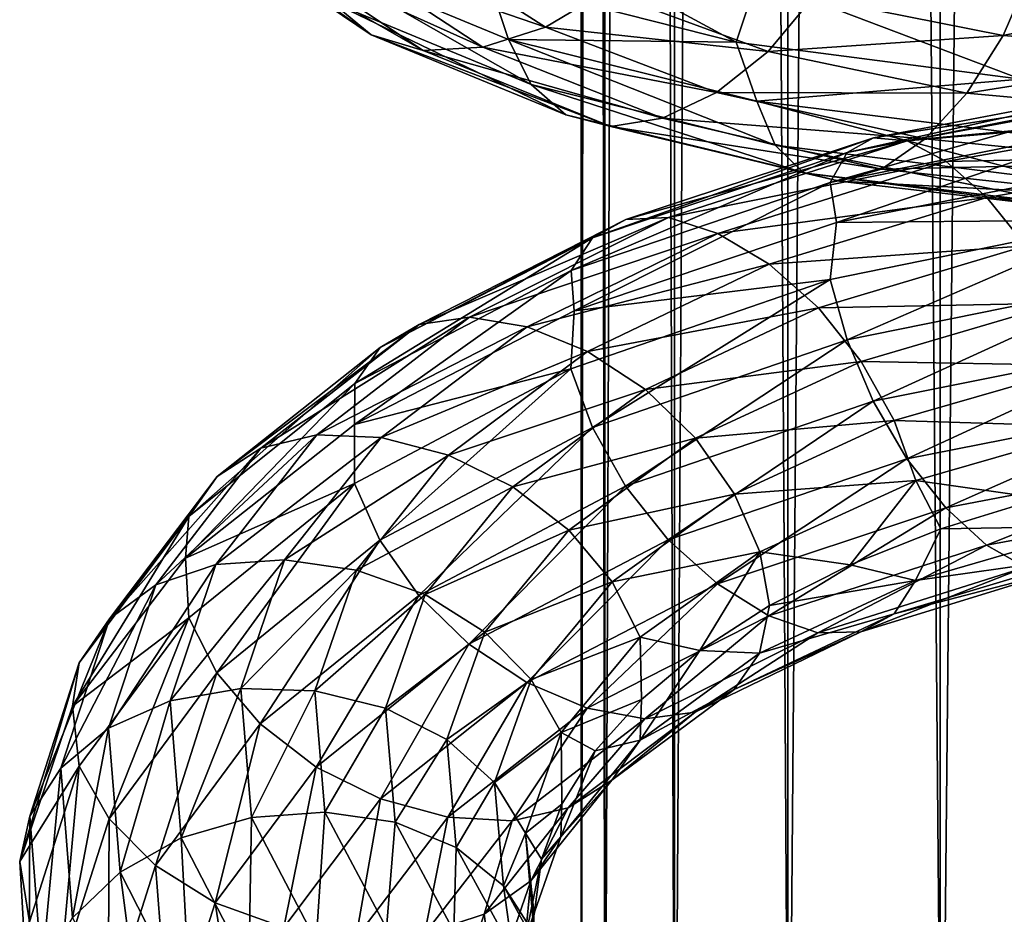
# Model space of a CAD drawing. Header units: metres. Extents: x -40 to 117, y -433 to 89.
# Tile 127 of 256: x -19 to -9, y -314 to -304. Entities that reach past the tile are written whole.
import ezdxf

# ---------------------------------------------------------------- set-up
doc = ezdxf.new("R2010")
doc.units = ezdxf.units.M
doc.layers.add('solid_506114_24501146', color=7, linetype='CONTINUOUS')

msp = doc.modelspace()

# ---------------------------------------------------------------- linework, layer by layer
at = {"layer": 'solid_506114_24501146'}
for points in [[(-7.222413, -315.732147, 285.176147), (-7.222413, -120.937187, 250.828537), (-9.192389, -121.217926, 249.236389)], [(-9.192389, -316.012909, 283.583984), (-9.192389, -121.217926, 249.236389), (-10.809105, -121.560013, 247.296341)], [(-9.192389, -316.012909, 283.583984), (-7.222413, -315.732147, 285.176147), (-9.192389, -121.217926, 249.236389)], [(-10.809105, -316.35498, 281.643951), (-10.809105, -121.560013, 247.296341), (-12.010434, -121.950287, 245.082962)], [(-10.809105, -316.35498, 281.643951), (-9.192389, -316.012909, 283.583984), (-10.809105, -121.560013, 247.296341)], [(-12.010434, -316.74527, 279.430573), (-12.010434, -121.950287, 245.082962), (-12.750209, -122.373764, 242.68129)], [(-12.010434, -316.74527, 279.430573), (-10.809105, -316.35498, 281.643951), (-12.010434, -121.950287, 245.082962)], [(-12.750209, -317.168732, 277.0289), (-12.750209, -122.373764, 242.68129), (-13, -122.814171, 240.183655)], [(-12.750209, -317.168732, 277.0289), (-12.010434, -316.74527, 279.430573), (-12.750209, -122.373764, 242.68129)], [(-13, -317.609131, 274.53125), (-13, -122.814171, 240.183655), (-12.750209, -123.25457, 237.686005)], [(-13, -317.609131, 274.53125), (-12.750209, -317.168732, 277.0289), (-13, -122.814171, 240.183655)], [(-12.750209, -318.04953, 272.03363), (-13, -317.609131, 274.53125), (-12.750209, -123.25457, 237.686005)], [(-12.750209, -318.04953, 272.03363), (-12.750209, -123.25457, 237.686005), (-12.010434, -123.678047, 235.284348)], [(-12.010434, -318.473022, 269.631958), (-12.750209, -318.04953, 272.03363), (-12.010434, -123.678047, 235.284348)], [(-12.010434, -318.473022, 269.631958), (-12.010434, -123.678047, 235.284348), (-10.809105, -124.068329, 233.070969)], [(-10.809105, -318.863312, 267.418579), (-12.010434, -318.473022, 269.631958), (-10.809105, -124.068329, 233.070969)], [(-10.809105, -318.863312, 267.418579), (-10.809105, -124.068329, 233.070969), (-9.192389, -124.410408, 231.13092)], [(-9.192389, -319.205383, 265.478516), (-10.809105, -318.863312, 267.418579), (-9.192389, -124.410408, 231.13092)], [(-9.192389, -319.205383, 265.478516), (-9.192389, -124.410408, 231.13092), (-7.222413, -124.691147, 229.538757)], [(-7.222413, -319.486115, 263.886383), (-9.192389, -319.205383, 265.478516), (-7.222413, -124.691147, 229.538757)], [(-17.231327, -303.141998, 971.176819), (-16.760611, -303.525848, 970.73053), (-15.227415, -304.562164, 973.597473)], [(-15.655072, -304.212738, 974.119324), (-17.231327, -303.141998, 971.176819), (-15.227415, -304.562164, 973.597473)], [(-13.77064, -303.333984, 978.041809), (-13.984325, -303.974182, 977.608337), (-11.357233, -304.641357, 979.959351)], [(-11.134676, -303.972687, 980.361267), (-13.77064, -303.333984, 978.041809), (-11.357233, -304.641357, 979.959351)], [(-16.760611, -303.525848, 970.73053), (-16.154909, -303.741547, 970.32019), (-14.67712, -304.728638, 973.091736)], [(-15.227415, -304.562164, 973.597473), (-16.760611, -303.525848, 970.73053), (-14.67712, -304.728638, 973.091736)], [(-15.456991, -303.769409, 969.978516), (-14.727619, -303.620453, 969.728027), (-13.380394, -304.481201, 972.278687)], [(-13.380394, -304.481201, 972.278687), (-14.727619, -303.620453, 969.728027), (-12.74581, -304.103424, 972.033386)], [(-16.154909, -303.741547, 970.32019), (-15.456991, -303.769409, 969.978516), (-14.043045, -304.696075, 972.641602)], [(-14.67712, -304.728638, 973.091736), (-16.154909, -303.741547, 970.32019), (-14.043045, -304.696075, 972.641602)], [(-15.931606, -303.717987, 974.612915), (-15.655072, -304.212738, 974.119324), (-13.533085, -305.091461, 976.770386)], [(-13.772136, -304.611908, 977.308716), (-15.931606, -303.717987, 974.612915), (-13.533085, -305.091461, 976.770386)], [(-13.984325, -303.974182, 977.608337), (-15.931606, -303.717987, 974.612915), (-13.772136, -304.611908, 977.308716)], [(-14.043045, -304.696075, 972.641602), (-15.456991, -303.769409, 969.978516), (-13.380394, -304.481201, 972.278687)], [(-8.523756, -304.568909, 975.893066), (-10.541626, -304.168915, 974.058472), (-8.223972, -303.870453, 975.824463)], [(-8.523756, -304.568909, 975.893066), (-8.223972, -303.870453, 975.824463), (-5.990263, -304.027985, 977.269531)], [(-11.357233, -304.641357, 979.959351), (-13.984325, -303.974182, 977.608337), (-13.772136, -304.611908, 977.308716)], [(-11.134676, -303.972687, 980.361267), (-11.357233, -304.641357, 979.959351), (-8.335703, -305.032654, 981.854614)], [(-8.110392, -304.336792, 982.22345), (-11.134676, -303.972687, 980.361267), (-8.335703, -305.032654, 981.854614)], [(-6.208622, -304.753662, 977.380188), (-8.523756, -304.568909, 975.893066), (-5.990263, -304.027985, 977.269531)], [(-13.380394, -304.481201, 972.278687), (-12.74581, -304.103424, 972.033386), (-11.018162, -304.740814, 974.24054)], [(-11.018162, -304.740814, 974.24054), (-12.74581, -304.103424, 972.033386), (-10.541626, -304.168915, 974.058472)], [(-11.018162, -304.740814, 974.24054), (-10.541626, -304.168915, 974.058472), (-8.523756, -304.568909, 975.893066)], [(-15.655072, -304.212738, 974.119324), (-15.227415, -304.562164, 973.597473), (-13.163394, -305.410858, 976.181396)], [(-13.533085, -305.091461, 976.770386), (-15.655072, -304.212738, 974.119324), (-13.163394, -305.410858, 976.181396)], [(-14.043045, -304.696075, 972.641602), (-13.380394, -304.481201, 972.278687), (-11.56673, -305.176086, 974.581116)], [(-11.56673, -305.176086, 974.581116), (-13.380394, -304.481201, 972.278687), (-11.018162, -304.740814, 974.24054)], [(-15.227415, -304.562164, 973.597473), (-14.67712, -304.728638, 973.091736), (-12.68769, -305.534332, 975.59082)], [(-13.163394, -305.410858, 976.181396), (-15.227415, -304.562164, 973.597473), (-12.68769, -305.534332, 975.59082)], [(-8.909074, -305.184052, 976.144653), (-11.018162, -304.740814, 974.24054), (-8.523756, -304.568909, 975.893066)], [(-8.909074, -305.184052, 976.144653), (-8.523756, -304.568909, 975.893066), (-6.208622, -304.753662, 977.380188)], [(-14.67712, -304.728638, 973.091736), (-14.043045, -304.696075, 972.641602), (-12.139562, -305.448822, 975.044128)], [(-12.139562, -305.448822, 975.044128), (-14.043045, -304.696075, 972.641602), (-11.56673, -305.176086, 974.581116)], [(-13.772136, -304.611908, 977.308716), (-13.533085, -305.091461, 976.770386), (-10.942593, -305.733978, 979.048157)], [(-11.135884, -305.266785, 979.623962), (-13.772136, -304.611908, 977.308716), (-10.942593, -305.733978, 979.048157)], [(-11.357233, -304.641357, 979.959351), (-13.772136, -304.611908, 977.308716), (-11.135884, -305.266785, 979.623962)], [(-8.335703, -305.032654, 981.854614), (-11.357233, -304.641357, 979.959351), (-11.135884, -305.266785, 979.623962)], [(-12.68769, -305.534332, 975.59082), (-14.67712, -304.728638, 973.091736), (-12.139562, -305.448822, 975.044128)], [(-11.56673, -305.176086, 974.581116), (-11.018162, -304.740814, 974.24054), (-8.909074, -305.184052, 976.144653)], [(-6.489285, -305.401764, 977.685974), (-8.909074, -305.184052, 976.144653), (-6.208622, -304.753662, 977.380188)], [(-13.533085, -305.091461, 976.770386), (-13.163394, -305.410858, 976.181396), (-10.643668, -306.028809, 978.402893)], [(-10.942593, -305.733978, 979.048157), (-13.533085, -305.091461, 976.770386), (-10.643668, -306.028809, 978.402893)], [(-8.335703, -305.032654, 981.854614), (-11.135884, -305.266785, 979.623962), (-8.111272, -305.64386, 981.483704)], [(-6.927568, -305.089142, 941.794067), (-7.122744, -305.213409, 941.124939), (-10.17845, -305.811523, 942.690063)], [(-9.899543, -305.656281, 943.325439), (-6.927568, -305.089142, 941.794067), (-10.17845, -305.811523, 942.690063)], [(-6.676706, -305.157471, 942.48822), (-6.927568, -305.089142, 941.794067), (-9.899543, -305.656281, 943.325439)], [(-12.139562, -305.448822, 975.044128), (-11.56673, -305.176086, 974.581116), (-9.352636, -305.666992, 976.565613)], [(-9.352636, -305.666992, 976.565613), (-11.56673, -305.176086, 974.581116), (-8.909074, -305.184052, 976.144653)], [(-7.122744, -305.213409, 941.124939), (-7.249263, -305.509552, 940.533142), (-10.359246, -306.130188, 942.119202)], [(-10.17845, -305.811523, 942.690063), (-7.122744, -305.213409, 941.124939), (-10.359246, -306.130188, 942.119202)], [(-9.541059, -305.687408, 943.975098), (-6.676706, -305.157471, 942.48822), (-9.899543, -305.656281, 943.325439)], [(-6.387924, -305.419037, 943.155396), (-6.676706, -305.157471, 942.48822), (-9.541059, -305.687408, 943.975098)], [(-9.352636, -305.666992, 976.565613), (-8.909074, -305.184052, 976.144653), (-6.489285, -305.401764, 977.685974)], [(-11.135884, -305.266785, 979.623962), (-10.942593, -305.733978, 979.048157), (-7.97048, -306.102081, 980.879211)], [(-8.111272, -305.64386, 981.483704), (-11.135884, -305.266785, 979.623962), (-7.97048, -306.102081, 980.879211)], [(-13.163394, -305.410858, 976.181396), (-12.68769, -305.534332, 975.59082), (-10.259023, -306.116852, 977.741028)], [(-10.643668, -306.028809, 978.402893), (-13.163394, -305.410858, 976.181396), (-10.259023, -306.116852, 977.741028)], [(-9.128387, -305.908112, 944.590271), (-6.387924, -305.419037, 943.155396), (-9.541059, -305.687408, 943.975098)], [(-6.812371, -305.920898, 978.169495), (-9.352636, -305.666992, 976.565613), (-6.489285, -305.401764, 977.685974)], [(-6.086369, -305.842194, 943.744385), (-6.387924, -305.419037, 943.155396), (-9.128387, -305.908112, 944.590271)], [(-12.68769, -305.534332, 975.59082), (-12.139562, -305.448822, 975.044128), (-9.815817, -305.98761, 977.113037)], [(-10.259023, -306.116852, 977.741028), (-12.68769, -305.534332, 975.59082), (-9.815817, -305.98761, 977.113037)], [(-9.815817, -305.98761, 977.113037), (-12.139562, -305.448822, 975.044128), (-9.352636, -305.666992, 976.565613)], [(-10.359246, -306.130188, 942.119202), (-7.249263, -305.509552, 940.533142), (-10.29197, -306.554504, 941.58252)], [(-7.249263, -305.509552, 940.533142), (-7.160658, -305.938721, 940.016418), (-10.29197, -306.554504, 941.58252)], [(-9.899543, -305.656281, 943.325439), (-10.17845, -305.811523, 942.690063), (-12.879917, -306.716766, 944.698914)], [(-12.526985, -306.520905, 945.289185), (-9.899543, -305.656281, 943.325439), (-12.879917, -306.716766, 944.698914)], [(-9.541059, -305.687408, 943.975098), (-9.899543, -305.656281, 943.325439), (-12.526985, -306.520905, 945.289185)], [(-12.073357, -306.503143, 945.879272), (-9.541059, -305.687408, 943.975098), (-12.526985, -306.520905, 945.289185)], [(-9.128387, -305.908112, 944.590271), (-9.541059, -305.687408, 943.975098), (-12.073357, -306.503143, 945.879272)], [(-10.942593, -305.733978, 979.048157), (-10.643668, -306.028809, 978.402893), (-7.752746, -306.378571, 980.190613)], [(-7.97048, -306.102081, 980.879211), (-10.942593, -305.733978, 979.048157), (-7.752746, -306.378571, 980.190613)], [(-9.815817, -305.98761, 977.113037), (-9.352636, -305.666992, 976.565613), (-6.812371, -305.920898, 978.169495)], [(-10.17845, -305.811523, 942.690063), (-10.359246, -306.130188, 942.119202), (-13.1087, -307.06485, 944.155823)], [(-12.879917, -306.716766, 944.698914), (-10.17845, -305.811523, 942.690063), (-13.1087, -307.06485, 944.155823)], [(-8.697463, -306.2901, 945.124512), (-6.086369, -305.842194, 943.744385), (-9.128387, -305.908112, 944.590271)], [(-5.797818, -306.392517, 944.203674), (-6.086369, -305.842194, 943.744385), (-8.697463, -306.2901, 945.124512)], [(-11.551157, -306.670166, 946.424683), (-9.128387, -305.908112, 944.590271), (-12.073357, -306.503143, 945.879272)], [(-8.697463, -306.2901, 945.124512), (-9.128387, -305.908112, 944.590271), (-11.551157, -306.670166, 946.424683)], [(-10.29197, -306.554504, 941.58252), (-7.160658, -305.938721, 940.016418), (-7.25005, -306.526062, 939.783142)], [(-7.149747, -306.27774, 978.782532), (-9.815817, -305.98761, 977.113037), (-6.812371, -305.920898, 978.169495)], [(-10.643668, -306.028809, 978.402893), (-10.259023, -306.116852, 977.741028), (-7.472574, -306.439972, 979.473572)], [(-7.752746, -306.378571, 980.190613), (-10.643668, -306.028809, 978.402893), (-7.472574, -306.439972, 979.473572)], [(-10.259023, -306.116852, 977.741028), (-9.815817, -305.98761, 977.113037), (-7.149747, -306.27774, 978.782532)], [(-13.1087, -307.06485, 944.155823), (-10.359246, -306.130188, 942.119202), (-13.075625, -307.491058, 943.607239)], [(-10.359246, -306.130188, 942.119202), (-10.29197, -306.554504, 941.58252), (-13.075625, -307.491058, 943.607239)], [(-7.472574, -306.439972, 979.473572), (-10.259023, -306.116852, 977.741028), (-7.149747, -306.27774, 978.782532)], [(-11.005861, -306.997986, 946.885193), (-8.697463, -306.2901, 945.124512), (-11.551157, -306.670166, 946.424683)], [(-8.285122, -306.802277, 945.530945), (-8.697463, -306.2901, 945.124512), (-11.005861, -306.997986, 946.885193)], [(-8.285122, -306.802277, 945.530945), (-5.797818, -306.392517, 944.203674), (-8.697463, -306.2901, 945.124512)], [(-12.526985, -306.520905, 945.289185), (-12.879917, -306.716766, 944.698914), (-15.134977, -307.880432, 947.090088)], [(-14.720253, -307.635834, 947.625427), (-12.526985, -306.520905, 945.289185), (-15.134977, -307.880432, 947.090088)], [(-12.073357, -306.503143, 945.879272), (-12.526985, -306.520905, 945.289185), (-14.720253, -307.635834, 947.625427)], [(-14.187201, -307.559387, 948.142883), (-12.073357, -306.503143, 945.879272), (-14.720253, -307.635834, 947.625427)], [(-11.551157, -306.670166, 946.424683), (-12.073357, -306.503143, 945.879272), (-14.187201, -307.559387, 948.142883)], [(-13.075625, -307.491058, 943.607239), (-10.29197, -306.554504, 941.58252), (-10.360371, -307.157776, 941.365051)], [(-10.360371, -307.157776, 941.365051), (-7.25005, -306.526062, 939.783142), (-10.18054, -307.797943, 941.232422)], [(-10.29197, -306.554504, 941.58252), (-7.25005, -306.526062, 939.783142), (-10.360371, -307.157776, 941.365051)], [(-7.25005, -306.526062, 939.783142), (-7.124207, -307.178772, 939.67511), (-10.18054, -307.797943, 941.232422)], [(-13.573573, -307.661865, 948.60321), (-11.551157, -306.670166, 946.424683), (-14.187201, -307.559387, 948.142883)], [(-11.005861, -306.997986, 946.885193), (-11.551157, -306.670166, 946.424683), (-13.573573, -307.661865, 948.60321)], [(-12.879917, -306.716766, 944.698914), (-13.1087, -307.06485, 944.155823), (-15.403815, -308.263885, 946.580688)], [(-15.134977, -307.880432, 947.090088), (-12.879917, -306.716766, 944.698914), (-15.403815, -308.263885, 946.580688)], [(-10.48408, -307.459961, 947.220581), (-8.285122, -306.802277, 945.530945), (-11.005861, -306.997986, 946.885193)], [(-7.927264, -307.411804, 945.765259), (-8.285122, -306.802277, 945.530945), (-10.48408, -307.459961, 947.220581)], [(-12.932805, -307.924591, 948.973877), (-11.005861, -306.997986, 946.885193), (-13.573573, -307.661865, 948.60321)], [(-10.48408, -307.459961, 947.220581), (-11.005861, -306.997986, 946.885193), (-12.932805, -307.924591, 948.973877)], [(-13.1087, -307.06485, 944.155823), (-13.075625, -307.491058, 943.607239), (-15.405274, -308.696198, 946.022644)], [(-15.403815, -308.263885, 946.580688), (-13.1087, -307.06485, 944.155823), (-15.405274, -308.696198, 946.022644)], [(-13.110123, -308.106659, 943.395325), (-10.360371, -307.157776, 941.365051), (-12.882563, -308.730194, 943.22937)], [(-13.075625, -307.491058, 943.607239), (-10.360371, -307.157776, 941.365051), (-13.110123, -308.106659, 943.395325)], [(-10.360371, -307.157776, 941.365051), (-10.18054, -307.797943, 941.232422), (-12.882563, -308.730194, 943.22937)], [(-10.18054, -307.797943, 941.232422), (-7.124207, -307.178772, 939.67511), (-9.902433, -308.450653, 941.274963)], [(-7.124207, -307.178772, 939.67511), (-6.929591, -307.854614, 939.75415), (-9.902433, -308.450653, 941.274963)], [(-10.031242, -308.027557, 947.392578), (-7.927264, -307.411804, 945.765259), (-10.48408, -307.459961, 947.220581)], [(-7.649157, -308.071259, 945.812866), (-7.927264, -307.411804, 945.765259), (-10.031242, -308.027557, 947.392578)], [(-15.405274, -308.696198, 946.022644), (-13.075625, -307.491058, 943.607239), (-13.110123, -308.106659, 943.395325)], [(-12.319669, -308.326202, 949.222412), (-10.48408, -307.459961, 947.220581), (-12.932805, -307.924591, 948.973877)], [(-10.031242, -308.027557, 947.392578), (-10.48408, -307.459961, 947.220581), (-12.319669, -308.326202, 949.222412)], [(-14.720253, -307.635834, 947.625427), (-15.134977, -307.880432, 947.090088), (-16.862629, -309.248749, 949.793701)], [(-16.400564, -308.948914, 950.266052), (-14.720253, -307.635834, 947.625427), (-16.862629, -309.248749, 949.793701)], [(-14.187201, -307.559387, 948.142883), (-14.720253, -307.635834, 947.625427), (-16.400564, -308.948914, 950.266052)], [(-15.806665, -308.805969, 950.700256), (-14.187201, -307.559387, 948.142883), (-16.400564, -308.948914, 950.266052)], [(-13.573573, -307.661865, 948.60321), (-14.187201, -307.559387, 948.142883), (-15.806665, -308.805969, 950.700256)], [(-15.122992, -308.835327, 951.062988), (-13.573573, -307.661865, 948.60321), (-15.806665, -308.805969, 950.700256)], [(-12.932805, -307.924591, 948.973877), (-13.573573, -307.661865, 948.60321), (-15.122992, -308.835327, 951.062988)], [(-12.882563, -308.730194, 943.22937), (-10.18054, -307.797943, 941.232422), (-12.530643, -309.352295, 943.222595)], [(-10.18054, -307.797943, 941.232422), (-9.902433, -308.450653, 941.274963), (-12.530643, -309.352295, 943.222595)], [(-15.134977, -307.880432, 947.090088), (-15.403815, -308.263885, 946.580688), (-17.162155, -309.672211, 949.322876)], [(-16.862629, -309.248749, 949.793701), (-15.134977, -307.880432, 947.090088), (-17.162155, -309.672211, 949.322876)], [(-14.40908, -309.024261, 951.330505), (-12.932805, -307.924591, 948.973877), (-15.122992, -308.835327, 951.062988)], [(-12.319669, -308.326202, 949.222412), (-12.932805, -307.924591, 948.973877), (-14.40908, -309.024261, 951.330505)], [(-9.902433, -308.450653, 941.274963), (-6.929591, -307.854614, 939.75415), (-9.544575, -309.061127, 941.499451)], [(-6.929591, -307.854614, 939.75415), (-6.679167, -308.497406, 940.024475), (-9.544575, -309.061127, 941.499451)], [(-11.787547, -308.843353, 949.318237), (-10.031242, -308.027557, 947.392578), (-12.319669, -308.326202, 949.222412)], [(-9.679323, -308.656189, 947.391174), (-10.031242, -308.027557, 947.392578), (-11.787547, -308.843353, 949.318237)], [(-9.679323, -308.656189, 947.391174), (-7.649157, -308.071259, 945.812866), (-10.031242, -308.027557, 947.392578)], [(-15.405488, -309.322601, 945.812134), (-13.110123, -308.106659, 943.395325), (-15.138085, -309.926025, 945.605225)], [(-15.405274, -308.696198, 946.022644), (-13.110123, -308.106659, 943.395325), (-15.405488, -309.322601, 945.812134)], [(-13.110123, -308.106659, 943.395325), (-12.882563, -308.730194, 943.22937), (-15.138085, -309.926025, 945.605225)], [(-7.469326, -308.723541, 945.678894), (-7.649157, -308.071259, 945.812866), (-9.679323, -308.656189, 947.391174)], [(-15.403815, -308.263885, 946.580688), (-15.405274, -308.696198, 946.022644), (-17.199165, -310.115662, 948.759888)], [(-17.162155, -309.672211, 949.322876), (-15.403815, -308.263885, 946.580688), (-17.199165, -310.115662, 948.759888)], [(-13.725955, -309.357422, 951.479309), (-12.319669, -308.326202, 949.222412), (-14.40908, -309.024261, 951.330505)], [(-11.787547, -308.843353, 949.318237), (-12.319669, -308.326202, 949.222412), (-13.725955, -309.357422, 951.479309)], [(-12.530643, -309.352295, 943.222595), (-9.902433, -308.450653, 941.274963), (-12.077806, -309.920074, 943.385315)], [(-9.902433, -308.450653, 941.274963), (-9.544575, -309.061127, 941.499451), (-12.077806, -309.920074, 943.385315)], [(-9.544575, -309.061127, 941.499451), (-6.679167, -308.497406, 940.024475), (-9.132234, -309.581726, 941.894531)], [(-6.679167, -308.497406, 940.024475), (-6.390616, -309.057281, 940.471497), (-9.132234, -309.581726, 941.894531)], [(-11.374012, -309.434814, 949.256836), (-9.679323, -308.656189, 947.391174), (-11.787547, -308.843353, 949.318237)], [(-9.451763, -309.290649, 947.224792), (-9.679323, -308.656189, 947.391174), (-11.374012, -309.434814, 949.256836)], [(-9.451763, -309.290649, 947.224792), (-7.469326, -308.723541, 945.678894), (-9.679323, -308.656189, 947.391174)], [(-17.199165, -310.115662, 948.759888), (-15.405274, -308.696198, 946.022644), (-15.405488, -309.322601, 945.812134)], [(-15.138085, -309.926025, 945.605225), (-12.882563, -308.730194, 943.22937), (-14.724551, -310.511261, 945.538147)], [(-12.882563, -308.730194, 943.22937), (-12.530643, -309.352295, 943.222595), (-14.724551, -310.511261, 945.538147)], [(-9.451763, -309.290649, 947.224792), (-8.128436, -309.47937, 945.877075), (-7.469326, -308.723541, 945.678894)], [(-15.806665, -308.805969, 950.700256), (-16.400564, -308.948914, 950.266052), (-17.512945, -310.398315, 953.127808)], [(-16.878765, -310.183441, 953.471008), (-15.806665, -308.805969, 950.700256), (-17.512945, -310.398315, 953.127808)], [(-15.122992, -308.835327, 951.062988), (-15.806665, -308.805969, 950.700256), (-16.878765, -310.183441, 953.471008)], [(-16.14872, -310.133728, 953.727051), (-15.122992, -308.835327, 951.062988), (-16.878765, -310.183441, 953.471008)], [(-14.40908, -309.024261, 951.330505), (-15.122992, -308.835327, 951.062988), (-16.14872, -310.133728, 953.727051)], [(-13.133091, -309.817383, 951.487671), (-11.787547, -308.843353, 949.318237), (-13.725955, -309.357422, 951.479309)], [(-11.374012, -309.434814, 949.256836), (-11.787547, -308.843353, 949.318237), (-13.133091, -309.817383, 951.487671)], [(-16.400564, -308.948914, 950.266052), (-16.862629, -309.248749, 949.793701), (-18.006351, -310.757904, 952.724243)], [(-17.512945, -310.398315, 953.127808), (-16.400564, -308.948914, 950.266052), (-18.006351, -310.757904, 952.724243)], [(-15.386387, -310.242889, 953.881714), (-14.40908, -309.024261, 951.330505), (-16.14872, -310.133728, 953.727051)], [(-13.725955, -309.357422, 951.479309), (-14.40908, -309.024261, 951.330505), (-15.386387, -310.242889, 953.881714)], [(-12.077806, -309.920074, 943.385315), (-9.544575, -309.061127, 941.499451), (-11.556025, -310.388947, 943.710327)], [(-9.544575, -309.061127, 941.499451), (-9.132234, -309.581726, 941.894531), (-11.556025, -310.388947, 943.710327)], [(-9.132234, -309.581726, 941.894531), (-6.390616, -309.057281, 940.471497), (-8.70131, -309.976654, 942.419189)], [(-6.390616, -309.057281, 940.471497), (-6.089061, -309.49472, 941.049988), (-8.70131, -309.976654, 942.419189)], [(-16.862629, -309.248749, 949.793701), (-17.162155, -309.672211, 949.322876), (-18.326193, -311.22467, 952.295593)], [(-18.006351, -310.757904, 952.724243), (-16.862629, -309.248749, 949.793701), (-18.326193, -311.22467, 952.295593)], [(-11.10661, -310.04776, 949.050659), (-9.451763, -309.290649, 947.224792), (-11.374012, -309.434814, 949.256836)], [(-11.10661, -310.04776, 949.050659), (-10.148625, -310.185028, 947.683838), (-9.451763, -309.290649, 947.224792)], [(-9.451763, -309.290649, 947.224792), (-10.148625, -310.185028, 947.683838), (-9.186662, -309.803345, 946.738525)], [(-9.451763, -309.290649, 947.224792), (-9.186662, -309.803345, 946.738525), (-8.128436, -309.47937, 945.877075)], [(-17.199165, -310.115662, 948.759888), (-15.405488, -309.322601, 945.812134), (-17.164019, -310.750092, 948.544739)], [(-17.164019, -310.750092, 948.544739), (-15.405488, -309.322601, 945.812134), (-16.866093, -311.330688, 948.290771)], [(-15.405488, -309.322601, 945.812134), (-15.138085, -309.926025, 945.605225), (-16.866093, -311.330688, 948.290771)], [(-14.656928, -310.502045, 953.921509), (-13.725955, -309.357422, 951.479309), (-15.386387, -310.242889, 953.881714)], [(-14.724551, -310.511261, 945.538147), (-12.530643, -309.352295, 943.222595), (-14.192429, -311.027679, 945.625244)], [(-13.133091, -309.817383, 951.487671), (-13.725955, -309.357422, 951.479309), (-14.656928, -310.502045, 953.921509)], [(-12.530643, -309.352295, 943.222595), (-12.077806, -309.920074, 943.385315), (-14.192429, -311.027679, 945.625244)], [(-12.672352, -310.366699, 951.3573), (-11.374012, -309.434814, 949.256836), (-13.133091, -309.817383, 951.487671)], [(-11.10661, -310.04776, 949.050659), (-11.374012, -309.434814, 949.256836), (-12.672352, -310.366699, 951.3573)], [(-7.47045, -309.775696, 944.906738), (-8.128436, -309.47937, 945.877075), (-9.186662, -309.803345, 946.738525)], [(-8.70131, -309.976654, 942.419189), (-6.089061, -309.49472, 941.049988), (-8.288637, -310.210815, 943.029724)], [(-11.556025, -310.388947, 943.710327), (-9.132234, -309.581726, 941.894531), (-11.010729, -310.727966, 944.16272)], [(-9.132234, -309.581726, 941.894531), (-8.70131, -309.976654, 942.419189), (-11.010729, -310.727966, 944.16272)], [(-17.162155, -309.672211, 949.322876), (-17.199165, -310.115662, 948.759888), (-18.399382, -311.68515, 951.734924)], [(-18.326193, -311.22467, 952.295593), (-17.162155, -309.672211, 949.322876), (-18.399382, -311.68515, 951.734924)], [(-14.023853, -310.900146, 953.834167), (-13.133091, -309.817383, 951.487671), (-14.656928, -310.502045, 953.921509)], [(-12.672352, -310.366699, 951.3573), (-13.133091, -309.817383, 951.487671), (-14.023853, -310.900146, 953.834167)], [(-9.453186, -310.353638, 946.448853), (-9.186662, -309.803345, 946.738525), (-10.148625, -310.185028, 947.683838)], [(-9.453186, -310.353638, 946.448853), (-7.47045, -309.775696, 944.906738), (-9.186662, -309.803345, 946.738525)], [(-7.651247, -310.099182, 944.324707), (-7.47045, -309.775696, 944.906738), (-9.453186, -310.353638, 946.448853)], [(-16.866093, -311.330688, 948.290771), (-15.138085, -309.926025, 945.605225), (-16.405354, -311.874115, 948.154419)], [(-15.138085, -309.926025, 945.605225), (-14.724551, -310.511261, 945.538147), (-16.405354, -311.874115, 948.154419)], [(-14.192429, -311.027679, 945.625244), (-12.077806, -309.920074, 943.385315), (-13.579293, -311.434296, 945.864746)], [(-12.077806, -309.920074, 943.385315), (-11.556025, -310.388947, 943.710327), (-13.579293, -311.434296, 945.864746)], [(-11.010729, -310.727966, 944.16272), (-8.70131, -309.976654, 942.419189), (-10.488529, -310.906891, 944.704651)], [(-8.70131, -309.976654, 942.419189), (-8.288637, -310.210815, 943.029724), (-10.488529, -310.906891, 944.704651)], [(-18.399382, -311.68515, 951.734924), (-17.199165, -310.115662, 948.759888), (-17.164019, -310.750092, 948.544739)], [(-16.14872, -310.133728, 953.727051), (-16.878765, -310.183441, 953.471008), (-17.362349, -311.630371, 956.370239)], [(-16.611389, -311.498383, 956.514099), (-16.14872, -310.133728, 953.727051), (-17.362349, -311.630371, 956.370239)], [(-15.386387, -310.242889, 953.881714), (-16.14872, -310.133728, 953.727051), (-16.611389, -311.498383, 956.514099)], [(-12.374426, -310.955231, 951.105347), (-11.10661, -310.04776, 949.050659), (-12.672352, -310.366699, 951.3573)], [(-12.374426, -310.955231, 951.105347), (-11.74286, -311.096222, 949.794067), (-11.10661, -310.04776, 949.050659)], [(-11.10661, -310.04776, 949.050659), (-11.74286, -311.096222, 949.794067), (-11.003076, -310.617859, 948.704407)], [(-11.10661, -310.04776, 949.050659), (-11.003076, -310.617859, 948.704407), (-10.148625, -310.185028, 947.683838)], [(-9.681968, -310.705383, 945.895447), (-7.651247, -310.099182, 944.324707), (-9.453186, -310.353638, 946.448853)], [(-7.930154, -310.251587, 943.681396), (-7.651247, -310.099182, 944.324707), (-9.681968, -310.705383, 945.895447)], [(-16.878765, -310.183441, 953.471008), (-17.512945, -310.398315, 953.127808), (-18.0147, -311.920135, 956.122742)], [(-17.362349, -311.630371, 956.370239), (-16.878765, -310.183441, 953.471008), (-18.0147, -311.920135, 956.122742)], [(-15.827214, -311.524506, 956.550171), (-15.386387, -310.242889, 953.881714), (-16.611389, -311.498383, 956.514099)], [(-14.656928, -310.502045, 953.921509), (-15.386387, -310.242889, 953.881714), (-15.827214, -311.524506, 956.550171)], [(-9.453186, -310.353638, 946.448853), (-10.148625, -310.185028, 947.683838), (-11.003076, -310.617859, 948.704407)], [(-10.488529, -310.906891, 944.704651), (-8.288637, -310.210815, 943.029724), (-10.034901, -310.898102, 945.297424)], [(-8.288637, -310.210815, 943.029724), (-7.930154, -310.251587, 943.681396), (-10.034901, -310.898102, 945.297424)], [(-11.108282, -311.123535, 948.269653), (-9.453186, -310.353638, 946.448853), (-11.003076, -310.617859, 948.704407)], [(-9.681968, -310.705383, 945.895447), (-9.453186, -310.353638, 946.448853), (-11.108282, -311.123535, 948.269653)], [(-10.034901, -310.898102, 945.297424), (-7.930154, -310.251587, 943.681396), (-9.681968, -310.705383, 945.895447)], [(-17.512945, -310.398315, 953.127808), (-18.006351, -310.757904, 952.724243), (-18.522242, -312.341919, 955.791565)], [(-18.0147, -311.920135, 956.122742), (-17.512945, -310.398315, 953.127808), (-18.522242, -312.341919, 955.791565)], [(-13.531864, -311.40387, 953.628418), (-12.672352, -310.366699, 951.3573), (-14.023853, -310.900146, 953.834167)], [(-13.579293, -311.434296, 945.864746), (-11.556025, -310.388947, 943.710327), (-12.938525, -311.706024, 946.228821)], [(-12.374426, -310.955231, 951.105347), (-12.672352, -310.366699, 951.3573), (-13.531864, -311.40387, 953.628418)], [(-11.556025, -310.388947, 943.710327), (-11.010729, -310.727966, 944.16272), (-12.938525, -311.706024, 946.228821)], [(-16.405354, -311.874115, 948.154419), (-14.724551, -310.511261, 945.538147), (-15.81249, -312.332245, 948.154663)], [(-15.076856, -311.706726, 956.475281), (-14.656928, -310.502045, 953.921509), (-15.827214, -311.524506, 956.550171)], [(-14.724551, -310.511261, 945.538147), (-14.192429, -311.027679, 945.625244), (-15.81249, -312.332245, 948.154663)], [(-14.023853, -310.900146, 953.834167), (-14.656928, -310.502045, 953.921509), (-15.076856, -311.706726, 956.475281)], [(-11.108282, -311.123535, 948.269653), (-11.003076, -310.617859, 948.704407), (-11.74286, -311.096222, 949.794067)], [(-18.006351, -310.757904, 952.724243), (-18.326193, -311.22467, 952.295593), (-18.851246, -312.853821, 955.407227)], [(-18.522242, -312.341919, 955.791565), (-18.006351, -310.757904, 952.724243), (-18.851246, -312.853821, 955.407227)], [(-18.399382, -311.68515, 951.734924), (-17.164019, -310.750092, 948.544739), (-18.328182, -312.323303, 951.506958)], [(-18.328182, -312.323303, 951.506958), (-17.164019, -310.750092, 948.544739), (-18.010048, -312.879242, 951.201477)], [(-17.164019, -310.750092, 948.544739), (-16.866093, -311.330688, 948.290771), (-18.010048, -312.879242, 951.201477)], [(-12.938525, -311.706024, 946.228821), (-11.010729, -310.727966, 944.16272), (-12.324897, -311.818634, 946.687134)], [(-11.010729, -310.727966, 944.16272), (-10.488529, -310.906891, 944.704651), (-12.324897, -311.818634, 946.687134)], [(-11.37712, -311.509186, 947.750977), (-9.681968, -310.705383, 945.895447), (-11.108282, -311.123535, 948.269653)], [(-10.034901, -310.898102, 945.297424), (-9.681968, -310.705383, 945.895447), (-11.37712, -311.509186, 947.750977)], [(-14.425643, -312.040436, 956.287415), (-14.023853, -310.900146, 953.834167), (-15.076856, -311.706726, 956.475281)], [(-13.531864, -311.40387, 953.628418), (-14.023853, -310.900146, 953.834167), (-14.425643, -312.040436, 956.287415)], [(-13.213731, -311.966003, 953.326355), (-12.374426, -310.955231, 951.105347), (-13.531864, -311.40387, 953.628418)], [(-13.213731, -311.966003, 953.326355), (-12.362442, -311.61377, 950.945618), (-12.374426, -310.955231, 951.105347)], [(-12.374426, -310.955231, 951.105347), (-12.362442, -311.61377, 950.945618), (-11.74286, -311.096222, 949.794067)], [(-12.324897, -311.818634, 946.687134), (-10.488529, -310.906891, 944.704651), (-11.791845, -311.750305, 947.208008)], [(-11.791845, -311.750305, 947.208008), (-10.034901, -310.898102, 945.297424), (-11.37712, -311.509186, 947.750977)], [(-10.488529, -310.906891, 944.704651), (-10.034901, -310.898102, 945.297424), (-11.791845, -311.750305, 947.208008)], [(-15.81249, -312.332245, 948.154663), (-14.192429, -311.027679, 945.625244), (-15.129364, -312.668335, 948.295959)], [(-14.192429, -311.027679, 945.625244), (-13.579293, -311.434296, 945.864746), (-15.129364, -312.668335, 948.295959)], [(-12.376289, -312.04541, 950.318298), (-11.74286, -311.096222, 949.794067), (-12.362442, -311.61377, 950.945618)], [(-12.376289, -312.04541, 950.318298), (-11.108282, -311.123535, 948.269653), (-11.74286, -311.096222, 949.794067)], [(-11.37712, -311.509186, 947.750977), (-11.108282, -311.123535, 948.269653), (-12.376289, -312.04541, 950.318298)], [(-18.326193, -311.22467, 952.295593), (-18.399382, -311.68515, 951.734924), (-18.95804, -313.335114, 954.853027)], [(-18.851246, -312.853821, 955.407227), (-18.326193, -311.22467, 952.295593), (-18.95804, -313.335114, 954.853027)], [(-18.010048, -312.879242, 951.201477), (-16.866093, -311.330688, 948.290771), (-17.518059, -313.377472, 950.989197)], [(-16.866093, -311.330688, 948.290771), (-16.405354, -311.874115, 948.154419), (-17.518059, -313.377472, 950.989197)], [(-16.611389, -311.498383, 956.514099), (-17.362349, -311.630371, 956.370239), (-17.244862, -313.08194, 959.306458)], [(-16.498983, -312.86734, 959.336548), (-16.611389, -311.498383, 956.514099), (-17.244862, -313.08194, 959.306458)], [(-15.827214, -311.524506, 956.550171), (-16.611389, -311.498383, 956.514099), (-16.498983, -312.86734, 959.336548)], [(-15.129364, -312.668335, 948.295959), (-13.579293, -311.434296, 945.864746), (-14.415453, -312.863739, 948.558716)], [(-13.919558, -312.496796, 956.002319), (-13.531864, -311.40387, 953.628418), (-14.425643, -312.040436, 956.287415)], [(-13.579293, -311.434296, 945.864746), (-12.938525, -311.706024, 946.228821), (-14.415453, -312.863739, 948.558716)], [(-13.213731, -311.966003, 953.326355), (-13.531864, -311.40387, 953.628418), (-13.919558, -312.496796, 956.002319)], [(-15.720115, -312.81015, 959.25238), (-15.827214, -311.524506, 956.550171), (-16.498983, -312.86734, 959.336548)], [(-15.076856, -311.706726, 956.475281), (-15.827214, -311.524506, 956.550171), (-15.720115, -312.81015, 959.25238)], [(-12.675815, -312.469421, 949.839355), (-11.37712, -311.509186, 947.750977), (-12.376289, -312.04541, 950.318298)], [(-11.791845, -311.750305, 947.208008), (-11.37712, -311.509186, 947.750977), (-12.675815, -312.469421, 949.839355)], [(-18.95804, -313.335114, 954.853027), (-18.399382, -311.68515, 951.734924), (-18.328182, -312.323303, 951.506958)], [(-17.362349, -311.630371, 956.370239), (-18.0147, -311.920135, 956.122742), (-17.892797, -313.446899, 959.156067)], [(-17.244862, -313.08194, 959.306458), (-17.362349, -311.630371, 956.370239), (-17.892797, -313.446899, 959.156067)], [(-14.974834, -312.915131, 959.061218), (-15.076856, -311.706726, 956.475281), (-15.720115, -312.81015, 959.25238)], [(-14.425643, -312.040436, 956.287415), (-15.076856, -311.706726, 956.475281), (-14.974834, -312.915131, 959.061218)], [(-14.415453, -312.863739, 948.558716), (-12.938525, -311.706024, 946.228821), (-13.731779, -312.901154, 948.921021)], [(-12.938525, -311.706024, 946.228821), (-12.324897, -311.818634, 946.687134), (-13.731779, -312.901154, 948.921021)], [(-13.213731, -311.966003, 953.326355), (-12.852204, -312.160126, 952.143005), (-12.362442, -311.61377, 950.945618)], [(-12.376289, -312.04541, 950.318298), (-12.362442, -311.61377, 950.945618), (-12.852204, -312.160126, 952.143005)], [(-13.137879, -312.76532, 949.359497), (-11.791845, -311.750305, 947.208008), (-12.675815, -312.469421, 949.839355)], [(-12.324897, -311.818634, 946.687134), (-11.791845, -311.750305, 947.208008), (-13.137879, -312.76532, 949.359497)], [(-18.0147, -311.920135, 956.122742), (-18.522242, -312.341919, 955.791565), (-18.396904, -313.931244, 958.898315)], [(-17.892797, -313.446899, 959.156067), (-18.0147, -311.920135, 956.122742), (-18.396904, -313.931244, 958.898315)], [(-17.518059, -313.377472, 950.989197), (-16.405354, -311.874115, 948.154419), (-16.884983, -313.772552, 950.894531)], [(-16.405354, -311.874115, 948.154419), (-15.81249, -312.332245, 948.154663), (-16.884983, -313.772552, 950.894531)], [(-13.731779, -312.901154, 948.921021), (-12.324897, -311.818634, 946.687134), (-13.137879, -312.76532, 949.359497)], [(-13.59231, -313.031494, 955.647522), (-13.213731, -311.966003, 953.326355), (-13.919558, -312.496796, 956.002319)], [(-13.59231, -313.031494, 955.647522), (-13.206352, -312.72699, 953.374695), (-13.213731, -311.966003, 953.326355)], [(-13.213731, -311.966003, 953.326355), (-13.206352, -312.72699, 953.374695), (-12.852204, -312.160126, 952.143005)], [(-14.328028, -313.184296, 958.771301), (-14.425643, -312.040436, 956.287415), (-14.974834, -312.915131, 959.061218)], [(-13.919558, -312.496796, 956.002319), (-14.425643, -312.040436, 956.287415), (-14.328028, -313.184296, 958.771301)], [(-13.21572, -313.071747, 952.532532), (-12.376289, -312.04541, 950.318298), (-12.852204, -312.160126, 952.143005)], [(-12.675815, -312.469421, 949.839355), (-12.376289, -312.04541, 950.318298), (-13.21572, -313.071747, 952.532532)], [(-13.21572, -313.071747, 952.532532), (-12.852204, -312.160126, 952.143005), (-13.206352, -312.72699, 953.374695)], [(-18.95804, -313.335114, 954.853027), (-18.328182, -312.323303, 951.506958), (-18.853292, -313.974152, 954.607544)], [(-18.853292, -313.974152, 954.607544), (-18.328182, -312.323303, 951.506958), (-18.526045, -314.504517, 954.247925)], [(-18.328182, -312.323303, 951.506958), (-18.010048, -312.879242, 951.201477), (-18.526045, -314.504517, 954.247925)], [(-16.884983, -313.772552, 950.894531), (-15.81249, -312.332245, 948.154663), (-16.155525, -314.032318, 950.928406)], [(-15.81249, -312.332245, 948.154663), (-15.129364, -312.668335, 948.295959), (-16.155525, -314.032318, 950.928406)], [(-18.522242, -312.341919, 955.791565), (-18.851246, -312.853821, 955.407227), (-18.723682, -314.488525, 958.559021)], [(-18.396904, -313.931244, 958.898315), (-18.522242, -312.341919, 955.791565), (-18.723682, -314.488525, 958.559021)], [(-13.825367, -313.59314, 958.405823), (-13.919558, -312.496796, 956.002319), (-14.328028, -313.184296, 958.771301)], [(-13.59231, -313.031494, 955.647522), (-13.919558, -312.496796, 956.002319), (-13.825367, -313.59314, 958.405823)], [(-13.535562, -313.537231, 952.096924), (-12.675815, -312.469421, 949.839355), (-13.21572, -313.071747, 952.532532)], [(-13.137879, -312.76532, 949.359497), (-12.675815, -312.469421, 949.839355), (-13.535562, -313.537231, 952.096924)], [(-16.155525, -314.032318, 950.928406), (-15.129364, -312.668335, 948.295959), (-15.393192, -314.145203, 951.080322)], [(-15.129364, -312.668335, 948.295959), (-14.415453, -312.863739, 948.558716), (-15.393192, -314.145203, 951.080322)], [(-13.59231, -313.031494, 955.647522), (-13.422523, -313.308319, 954.634216), (-13.206352, -312.72699, 953.374695)], [(-13.21572, -313.071747, 952.532532), (-13.206352, -312.72699, 953.374695), (-13.422523, -313.308319, 954.634216)], [(-18.851246, -312.853821, 955.407227), (-18.95804, -313.335114, 954.853027), (-18.860945, -314.993591, 958.015015)], [(-18.723682, -314.488525, 958.559021), (-18.851246, -312.853821, 955.407227), (-18.860945, -314.993591, 958.015015)], [(-15.720115, -312.81015, 959.25238), (-16.498983, -312.86734, 959.336548), (-15.811313, -314.179108, 962.105652)], [(-15.064908, -314.041229, 961.903687), (-15.720115, -312.81015, 959.25238), (-15.811313, -314.179108, 962.105652)], [(-14.974834, -312.915131, 959.061218), (-15.720115, -312.81015, 959.25238), (-15.064908, -314.041229, 961.903687)], [(-14.028967, -313.892426, 951.686096), (-13.137879, -312.76532, 949.359497), (-13.535562, -313.537231, 952.096924)], [(-13.731779, -312.901154, 948.921021), (-13.137879, -312.76532, 949.359497), (-14.028967, -313.892426, 951.686096)], [(-18.526045, -314.504517, 954.247925), (-18.010048, -312.879242, 951.201477), (-18.019958, -314.955719, 953.955872)], [(-18.010048, -312.879242, 951.201477), (-17.518059, -313.377472, 950.989197), (-18.019958, -314.955719, 953.955872)], [(-16.498983, -312.86734, 959.336548), (-17.244862, -313.08194, 959.306458), (-16.526104, -314.473785, 962.186951)], [(-15.811313, -314.179108, 962.105652), (-16.498983, -312.86734, 959.336548), (-16.526104, -314.473785, 962.186951)], [(-15.393192, -314.145203, 951.080322), (-14.415453, -312.863739, 948.558716), (-14.663148, -314.101257, 951.337708)], [(-14.350691, -314.071381, 961.598755), (-14.974834, -312.915131, 959.061218), (-15.064908, -314.041229, 961.903687)], [(-14.328028, -313.184296, 958.771301), (-14.974834, -312.915131, 959.061218), (-14.350691, -314.071381, 961.598755)], [(-14.415453, -312.863739, 948.558716), (-13.731779, -312.901154, 948.921021), (-14.663148, -314.101257, 951.337708)], [(-14.663148, -314.101257, 951.337708), (-13.731779, -312.901154, 948.921021), (-14.028967, -313.892426, 951.686096)], [(-13.500334, -314.100342, 957.99762), (-13.59231, -313.031494, 955.647522), (-13.825367, -313.59314, 958.405823)], [(-13.59231, -313.031494, 955.647522), (-13.499117, -313.89502, 955.90863), (-13.422523, -313.308319, 954.634216)], [(-13.500334, -314.100342, 957.99762), (-13.499117, -313.89502, 955.90863), (-13.59231, -313.031494, 955.647522)], [(-17.244862, -313.08194, 959.306458), (-17.892797, -313.446899, 959.156067), (-17.147036, -314.911682, 962.131653)], [(-16.526104, -314.473785, 962.186951), (-17.244862, -313.08194, 959.306458), (-17.147036, -314.911682, 962.131653)], [(-13.594357, -314.153473, 954.846558), (-13.21572, -313.071747, 952.532532), (-13.422523, -313.308319, 954.634216)], [(-13.535562, -313.537231, 952.096924), (-13.21572, -313.071747, 952.532532), (-13.594357, -314.153473, 954.846558)], [(-13.730843, -314.278076, 961.209045), (-14.328028, -313.184296, 958.771301), (-14.350691, -314.071381, 961.598755)], [(-13.825367, -313.59314, 958.405823), (-14.328028, -313.184296, 958.771301), (-13.730843, -314.278076, 961.209045)], [(-18.860945, -314.993591, 958.015015), (-18.95804, -313.335114, 954.853027), (-18.853292, -313.974152, 954.607544)], [(-18.019958, -314.955719, 953.955872), (-17.518059, -313.377472, 950.989197), (-17.368746, -315.285248, 953.761353)], [(-17.518059, -313.377472, 950.989197), (-16.884983, -313.772552, 950.894531), (-17.368746, -315.285248, 953.761353)], [(-13.594357, -314.153473, 954.846558), (-13.422523, -313.308319, 954.634216), (-13.499117, -313.89502, 955.90863)], [(-17.892797, -313.446899, 959.156067), (-18.396904, -313.931244, 958.898315), (-17.630131, -315.456696, 961.945862)], [(-17.147036, -314.911682, 962.131653), (-17.892797, -313.446899, 959.156067), (-17.630131, -315.456696, 961.945862)], [(-14.028967, -313.892426, 951.686096), (-13.535562, -313.537231, 952.096924), (-13.923362, -314.66217, 954.456543)], [(-13.923362, -314.66217, 954.456543), (-13.535562, -313.537231, 952.096924), (-13.594357, -314.153473, 954.846558)], [(-13.249132, -314.640961, 960.764954), (-13.825367, -313.59314, 958.405823), (-13.730843, -314.278076, 961.209045)], [(-13.500334, -314.100342, 957.99762), (-13.825367, -313.59314, 958.405823), (-13.249132, -314.640961, 960.764954)], [(-17.368746, -315.285248, 953.761353), (-16.884983, -313.772552, 950.894531), (-16.618389, -315.465546, 953.682251)], [(-16.884983, -313.772552, 950.894531), (-16.155525, -314.032318, 950.928406), (-16.618389, -315.465546, 953.682251)], [(-14.663148, -314.101257, 951.337708), (-14.028967, -313.892426, 951.686096), (-14.430902, -315.079102, 954.118286)], [(-14.430902, -315.079102, 954.118286), (-14.028967, -313.892426, 951.686096), (-13.923362, -314.66217, 954.456543)]]:
    msp.add_3dface(points, dxfattribs=at)

doc.saveas('drawing.dxf')
